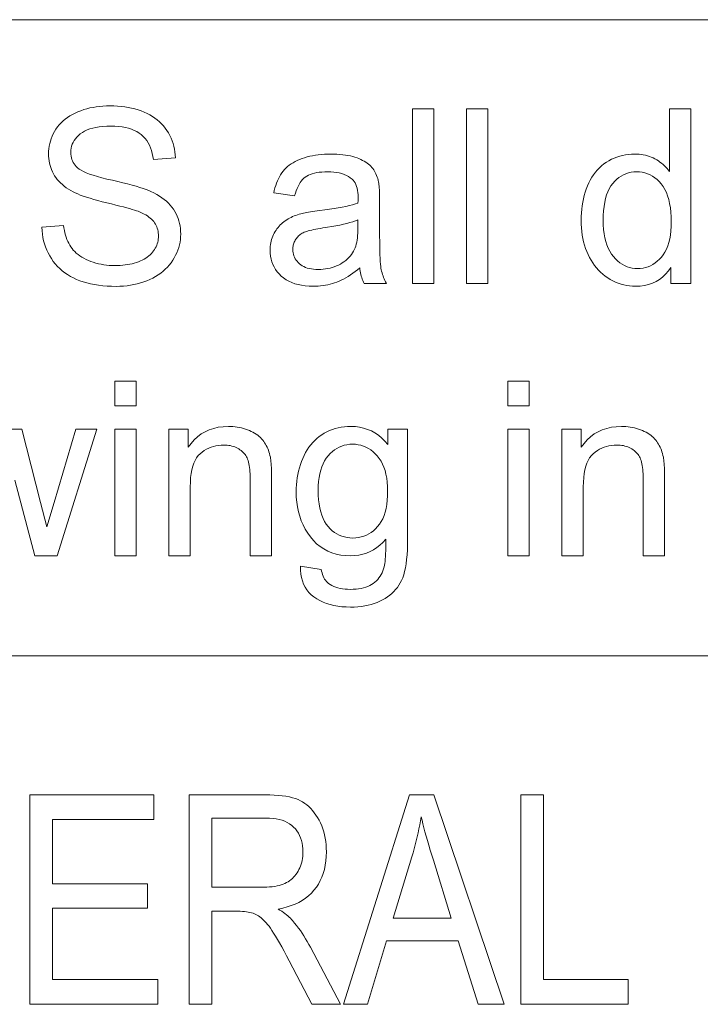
# Model space of a CAD drawing. Extents: x 1 to 211, y 3 to 294.
# Tile 4 of 31: x 95 to 105, y 19 to 33. Entities that reach past the tile are written whole.
import ezdxf

# ---------------------------------------------------------------- set-up
doc = ezdxf.new("R2010")
doc.units = 0

msp = doc.modelspace()

# ---------------------------------------------------------------- linework, layer by layer
at = {"color": 7, "lineweight": 13}
for p, q in [((5.716785, 33.383949), (205.716782, 33.383949)), ((151.955811, 24.273815), (85.904961, 24.273815))]:
    msp.add_line(p, q, dxfattribs=at)
for points in [[(95.279915, 30.410469), (95.591988, 30.437756), (95.597008, 30.400911), (95.60321, 30.365416), (95.610588, 30.331266), (95.619141, 30.298464), (95.628868, 30.26701), (95.639771, 30.236902), (95.651855, 30.208141), (95.665115, 30.180729), (95.67955, 30.154663), (95.69516, 30.129944), (95.712257, 30.106359), (95.73114, 30.083696), (95.751823, 30.061953), (95.774284, 30.041132), (95.798546, 30.021231), (95.824593, 30.002251), (95.852432, 29.98419), (95.882065, 29.967052), (95.913483, 29.950834), (95.946693, 29.935537), (95.981232, 29.921444), (96.016617, 29.908833), (96.052849, 29.897705), (96.089943, 29.888062), (96.127884, 29.879902), (96.166679, 29.873226), (96.206329, 29.868032), (96.246834, 29.864323), (96.288185, 29.862099), (96.330391, 29.861357), (96.367805, 29.861919), (96.404335, 29.863607), (96.43998, 29.866421), (96.474731, 29.870361), (96.508598, 29.875425), (96.54158, 29.881615), (96.573677, 29.888931), (96.604881, 29.897373), (96.635201, 29.90694), (96.664635, 29.917631), (96.692886, 29.929304), (96.71965, 29.941813), (96.744934, 29.955158), (96.76873, 29.969337), (96.791046, 29.984352), (96.811874, 30.000204), (96.831223, 30.01689), (96.849083, 30.034412), (96.865463, 30.052771), (96.880356, 30.071964), (96.893806, 30.091753), (96.905838, 30.111902), (96.916451, 30.132408), (96.925652, 30.153273), (96.933434, 30.174496), (96.939804, 30.196077), (96.944763, 30.218016), (96.948296, 30.240313), (96.950424, 30.262968), (96.951126, 30.28598), (96.950447, 30.309216), (96.948402, 30.331854), (96.944992, 30.353895), (96.940216, 30.37534), (96.934074, 30.396187), (96.926575, 30.416439), (96.917709, 30.436092), (96.907471, 30.455149), (96.895874, 30.47361), (96.882919, 30.491472), (96.868385, 30.508755), (96.852081, 30.525476), (96.834007, 30.541634), (96.814156, 30.55723), (96.792534, 30.572262), (96.769135, 30.586731), (96.743965, 30.600639), (96.717026, 30.613983), (96.688309, 30.626764), (96.657814, 30.638983), (96.635254, 30.647263), (96.607819, 30.65641), (96.5755, 30.66643), (96.538307, 30.677319), (96.496231, 30.689075), (96.449287, 30.701704), (96.397461, 30.715202), (96.340759, 30.729568), (96.279182, 30.744806), (96.212723, 30.760914), (96.145897, 30.777361), (96.083191, 30.793621), (96.024612, 30.809694), (95.970161, 30.825579), (95.919838, 30.841276), (95.873642, 30.856787), (95.831573, 30.872108), (95.793625, 30.887243), (95.759811, 30.902191), (95.730118, 30.91695), (95.695221, 30.936161), (95.662148, 30.956274), (95.630898, 30.977293), (95.601471, 30.999214), (95.573868, 31.022039), (95.548096, 31.045769), (95.524139, 31.070402), (95.502014, 31.09594), (95.481712, 31.122381), (95.463234, 31.149727), (95.446548, 31.177855), (95.431618, 31.20665), (95.418449, 31.236109), (95.407028, 31.266233), (95.397369, 31.297024), (95.389465, 31.328478), (95.383316, 31.360598), (95.378929, 31.393383), (95.376289, 31.426832), (95.375412, 31.460947), (95.376488, 31.498558), (95.379707, 31.535675), (95.385086, 31.572296), (95.392601, 31.608423), (95.402275, 31.644056), (95.414093, 31.679193), (95.428055, 31.713837), (95.444168, 31.747986), (95.462433, 31.781641), (95.482849, 31.8148), (95.505325, 31.84692), (95.529778, 31.877455), (95.556213, 31.906403), (95.584625, 31.933764), (95.615013, 31.959539), (95.647377, 31.98373), (95.681725, 32.006332), (95.718048, 32.027351), (95.756348, 32.046783), (95.796631, 32.064629), (95.838356, 32.08083), (95.881004, 32.095325), (95.924576, 32.108116), (95.96907, 32.119202), (96.014481, 32.128578), (96.060814, 32.136253), (96.10807, 32.142223), (96.156242, 32.146484), (96.205338, 32.149044), (96.255356, 32.149895), (96.310295, 32.149002), (96.363922, 32.146317), (96.416229, 32.141838), (96.467224, 32.135571), (96.516914, 32.127514), (96.565285, 32.117664), (96.612343, 32.106026), (96.658089, 32.092598), (96.702522, 32.077377), (96.745636, 32.060368), (96.787125, 32.041618), (96.826645, 32.021179), (96.864197, 31.999052), (96.899796, 31.975237), (96.933434, 31.949734), (96.965111, 31.922543), (96.994827, 31.893663), (97.022583, 31.863096), (97.048378, 31.830839), (97.072205, 31.796896), (97.094002, 31.761646), (97.113678, 31.725475), (97.131248, 31.688385), (97.146698, 31.650373), (97.160034, 31.611443), (97.171249, 31.571589), (97.180359, 31.530813), (97.187347, 31.489119), (97.19223, 31.446503), (97.194992, 31.402966), (96.8778, 31.379091), (96.871468, 31.425341), (96.862694, 31.469269), (96.851479, 31.51088), (96.83783, 31.550169), (96.821739, 31.587141), (96.803207, 31.621794), (96.782242, 31.654125), (96.758835, 31.684139), (96.732994, 31.711834), (96.704712, 31.737209), (96.673798, 31.760214), (96.640076, 31.780796), (96.603546, 31.798958), (96.564194, 31.814699), (96.522026, 31.828018), (96.477051, 31.838915), (96.42926, 31.847389), (96.378654, 31.853443), (96.325233, 31.857077), (96.268997, 31.858286), (96.210602, 31.857187), (96.155464, 31.853888), (96.103577, 31.848387), (96.054947, 31.840689), (96.009583, 31.830788), (95.967468, 31.818689), (95.928612, 31.80439), (95.893013, 31.787891), (95.860672, 31.769192), (95.831589, 31.748293), (95.805504, 31.725843), (95.782166, 31.702488), (95.761574, 31.67823), (95.743729, 31.653069), (95.72863, 31.627003), (95.71627, 31.600033), (95.706665, 31.572159), (95.699799, 31.543383), (95.695679, 31.5137), (95.694305, 31.483116), (95.695282, 31.45665), (95.698196, 31.431139), (95.703056, 31.406582), (95.709862, 31.38298), (95.718613, 31.360332), (95.729301, 31.338642), (95.741936, 31.317905), (95.756516, 31.298122), (95.773041, 31.279297), (95.791512, 31.261425), (95.81369, 31.243988), (95.842026, 31.226465), (95.876511, 31.208858), (95.91716, 31.191166), (95.963959, 31.173388), (96.016922, 31.155523), (96.076035, 31.137575), (96.141304, 31.119541), (96.212738, 31.101423), (96.290314, 31.083218), (96.368446, 31.065201), (96.441513, 31.047646), (96.509514, 31.03055), (96.572449, 31.013914), (96.630318, 30.99774), (96.683121, 30.982025), (96.730865, 30.96677), (96.773537, 30.951977), (96.81115, 30.937643), (96.843697, 30.923771), (96.886208, 30.903111), (96.926437, 30.881376), (96.964378, 30.858568), (97.000038, 30.834684), (97.033409, 30.809727), (97.064499, 30.783695), (97.0933, 30.75659), (97.11982, 30.728409), (97.144051, 30.699154), (97.166, 30.668825), (97.18576, 30.637491), (97.203445, 30.605217), (97.219055, 30.572006), (97.232574, 30.537857), (97.244019, 30.502769), (97.25338, 30.466745), (97.260666, 30.429783), (97.265862, 30.391882), (97.268982, 30.353043), (97.270027, 30.313267), (97.268883, 30.273592), (97.265457, 30.234379), (97.259743, 30.195625), (97.251747, 30.157331), (97.241463, 30.119499), (97.228889, 30.082127), (97.214035, 30.045216), (97.196899, 30.008764), (97.177475, 29.972773), (97.155769, 29.937243), (97.13192, 29.902727), (97.106071, 29.869781), (97.078232, 29.838402), (97.048401, 29.808594), (97.016571, 29.780354), (96.982742, 29.753683), (96.94693, 29.72858), (96.909111, 29.705048), (96.869301, 29.683083), (96.827492, 29.662687), (96.784149, 29.644056), (96.739738, 29.627386), (96.694244, 29.612679), (96.647682, 29.59993), (96.600044, 29.589144), (96.551331, 29.58032), (96.501549, 29.573456), (96.450684, 29.568552), (96.39875, 29.565611), (96.345741, 29.564631), (96.278969, 29.56562), (96.214394, 29.568586), (96.152023, 29.573532), (96.09185, 29.580456), (96.033882, 29.589357), (95.978104, 29.600237), (95.924538, 29.613096), (95.873161, 29.627932), (95.82399, 29.644747), (95.777016, 29.66354), (95.732132, 29.684319), (95.689224, 29.707092), (95.6483, 29.731863), (95.609352, 29.758627), (95.57238, 29.787388), (95.537384, 29.818144), (95.504372, 29.850895), (95.473335, 29.885639), (95.444275, 29.92238), (95.417191, 29.961117), (95.392342, 30.001371), (95.369957, 30.042665), (95.350044, 30.085001), (95.332611, 30.128376), (95.317642, 30.172791), (95.305153, 30.218246), (95.295135, 30.264742), (95.28759, 30.312277), (95.282516, 30.360853)], [(100.588577, 29.607264), (100.588577, 32.107262), (100.895538, 32.107262), (100.895538, 29.607264)], [(101.364502, 29.607264), (101.364502, 32.107262), (101.671455, 32.107262), (101.671455, 29.607264)], [(104.292534, 29.607264), (104.292534, 29.835777), (104.25647, 29.784582), (104.217163, 29.738777), (104.174606, 29.698362), (104.128822, 29.663334), (104.079796, 29.633696), (104.027527, 29.609446), (103.972015, 29.590586), (103.913269, 29.577114), (103.85128, 29.569031), (103.786057, 29.566336), (103.743088, 29.56753), (103.700821, 29.571112), (103.659256, 29.57708), (103.618385, 29.585436), (103.578217, 29.596178), (103.53875, 29.60931), (103.499977, 29.624828), (103.461906, 29.642735), (103.424538, 29.663027), (103.387863, 29.685709), (103.352356, 29.710529), (103.318489, 29.737244), (103.286255, 29.76585), (103.255669, 29.796349), (103.226707, 29.828743), (103.199387, 29.863028), (103.173706, 29.899206), (103.149666, 29.937277), (103.127258, 29.977242), (103.106483, 30.019098), (103.087532, 30.062542), (103.070572, 30.107264), (103.055603, 30.153265), (103.042633, 30.200544), (103.031662, 30.249104), (103.022682, 30.298941), (103.015701, 30.35006), (103.010712, 30.402454), (103.007721, 30.456129), (103.006721, 30.511084), (103.007629, 30.56481), (103.010338, 30.617529), (103.014854, 30.669243), (103.021187, 30.719952), (103.02932, 30.769653), (103.039261, 30.818348), (103.05101, 30.866037), (103.064568, 30.91272), (103.079933, 30.958397), (103.097107, 31.003069), (103.116089, 31.046204), (103.136871, 31.087276), (103.15947, 31.126286), (103.183868, 31.163233), (103.210083, 31.198114), (103.238098, 31.230934), (103.267929, 31.261688), (103.299561, 31.29038), (103.333, 31.317009), (103.368248, 31.341574), (103.404831, 31.363932), (103.442261, 31.383934), (103.480545, 31.401585), (103.519684, 31.416882), (103.559677, 31.429825), (103.600517, 31.440414), (103.642212, 31.448652), (103.684753, 31.454535), (103.728157, 31.458065), (103.772415, 31.459242), (103.804794, 31.458551), (103.836464, 31.456478), (103.867416, 31.453026), (103.897652, 31.448191), (103.92717, 31.441975), (103.955971, 31.434378), (103.984062, 31.4254), (104.011429, 31.415039), (104.038086, 31.403299), (104.064026, 31.390177), (104.089127, 31.375946), (104.113274, 31.360878), (104.136467, 31.344976), (104.158699, 31.328239), (104.179985, 31.310665), (104.20031, 31.292257), (104.219681, 31.273012), (104.238098, 31.252932), (104.255562, 31.232016), (104.272072, 31.210264), (104.272072, 32.107262), (104.577324, 32.107262), (104.577324, 29.607264)], [(99.834824, 29.83066), (99.80085, 29.802523), (99.767128, 29.776091), (99.733658, 29.751364), (99.700447, 29.728342), (99.667496, 29.707026), (99.634796, 29.687414), (99.602348, 29.669508), (99.57016, 29.653307), (99.538231, 29.638811), (99.506554, 29.626022), (99.474777, 29.614681), (99.442535, 29.604534), (99.409836, 29.595583), (99.376678, 29.587822), (99.343056, 29.581257), (99.308975, 29.575886), (99.274429, 29.571707), (99.239433, 29.568724), (99.203972, 29.566933), (99.168045, 29.566336), (99.109741, 29.567795), (99.054199, 29.572168), (99.001419, 29.579458), (98.951401, 29.589664), (98.904144, 29.602787), (98.859657, 29.618826), (98.817924, 29.637781), (98.778961, 29.659651), (98.742752, 29.684439), (98.709312, 29.712141), (98.678856, 29.742111), (98.651611, 29.773703), (98.627563, 29.806913), (98.60672, 29.841745), (98.589088, 29.878197), (98.574661, 29.916267), (98.563446, 29.955959), (98.555428, 29.997271), (98.550621, 30.040201), (98.549011, 30.084753), (98.549622, 30.111126), (98.551437, 30.137039), (98.554466, 30.162491), (98.558701, 30.187481), (98.564148, 30.212013), (98.570808, 30.236084), (98.578682, 30.259693), (98.587761, 30.282843), (98.598053, 30.305532), (98.60955, 30.327761), (98.62204, 30.349325), (98.635269, 30.37002), (98.649254, 30.389843), (98.663986, 30.408798), (98.679474, 30.426884), (98.695709, 30.444099), (98.712692, 30.460443), (98.730423, 30.47592), (98.748917, 30.490526), (98.76815, 30.504263), (98.78801, 30.517241), (98.808357, 30.52957), (98.829208, 30.54125), (98.850548, 30.552284), (98.872383, 30.56267), (98.894714, 30.572407), (98.917542, 30.581497), (98.940865, 30.589937), (98.964676, 30.597731), (98.988991, 30.604876), (99.007988, 30.609634), (99.028824, 30.614357), (99.051506, 30.619047), (99.076027, 30.623703), (99.102394, 30.628325), (99.1306, 30.632912), (99.160645, 30.637465), (99.192535, 30.641983), (99.226265, 30.646469), (99.261841, 30.650919), (99.334229, 30.659958), (99.402695, 30.669338), (99.467247, 30.679058), (99.52787, 30.689119), (99.584572, 30.699522), (99.637352, 30.710264), (99.686211, 30.72135), (99.73114, 30.732775), (99.772156, 30.744541), (99.80925, 30.756649), (99.80957, 30.768808), (99.80986, 30.780046), (99.81012, 30.790363), (99.810341, 30.799761), (99.810524, 30.808235), (99.810677, 30.81579), (99.810799, 30.822424), (99.810883, 30.828136), (99.810936, 30.832928), (99.810951, 30.8368), (99.810081, 30.873209), (99.807472, 30.9074), (99.803123, 30.939375), (99.797035, 30.969133), (99.789207, 30.996674), (99.77964, 31.021997), (99.768333, 31.045105), (99.755287, 31.065994), (99.740509, 31.084667), (99.723984, 31.101124), (99.699303, 31.12089), (99.672348, 31.138573), (99.643097, 31.154177), (99.611565, 31.1677), (99.577751, 31.179142), (99.541649, 31.188505), (99.503258, 31.195787), (99.462585, 31.200989), (99.419632, 31.204109), (99.37439, 31.205149), (99.332207, 31.20439), (99.292297, 31.202114), (99.254654, 31.198318), (99.219276, 31.193007), (99.186165, 31.186176), (99.155327, 31.17783), (99.126755, 31.167965), (99.100449, 31.156582), (99.076408, 31.143681), (99.054642, 31.129263), (99.034546, 31.112917), (99.015526, 31.094234), (98.997574, 31.073217), (98.980698, 31.049862), (98.964897, 31.024172), (98.950172, 30.996145), (98.936523, 30.965782), (98.92395, 30.933083), (98.912445, 30.898046), (98.902016, 30.860674), (98.601883, 30.901602), (98.610596, 30.9394), (98.620361, 30.975716), (98.631195, 31.010546), (98.643082, 31.043894), (98.656021, 31.075758), (98.670029, 31.106138), (98.685081, 31.135035), (98.701202, 31.162447), (98.718369, 31.188377), (98.736603, 31.212822), (98.756195, 31.235981), (98.777458, 31.258049), (98.8004, 31.279024), (98.825005, 31.298908), (98.85128, 31.317699), (98.879234, 31.335402), (98.908852, 31.352011), (98.940147, 31.367529), (98.973114, 31.381956), (99.007744, 31.395292), (99.043777, 31.407442), (99.08094, 31.418314), (99.119225, 31.427906), (99.15863, 31.43622), (99.199165, 31.443254), (99.240829, 31.449009), (99.283615, 31.453485), (99.32753, 31.456684), (99.372566, 31.458603), (99.418732, 31.459242), (99.464241, 31.458696), (99.508018, 31.457058), (99.550056, 31.45433), (99.590355, 31.45051), (99.628906, 31.445599), (99.665726, 31.439596), (99.700806, 31.432503), (99.734146, 31.424316), (99.765747, 31.415039), (99.795609, 31.404671), (99.82383, 31.393476), (99.850517, 31.381718), (99.875671, 31.369396), (99.899284, 31.356514), (99.921371, 31.343067), (99.941917, 31.329058), (99.960938, 31.314486), (99.978416, 31.299351), (99.994362, 31.283653), (100.008766, 31.267393), (100.022003, 31.250416), (100.034416, 31.232571), (100.046013, 31.213854), (100.056793, 31.194269), (100.06675, 31.173813), (100.07589, 31.152489), (100.084213, 31.130295), (100.091721, 31.107229), (100.098404, 31.083296), (100.104263, 31.058491), (100.107185, 31.04154), (100.109795, 31.022066), (100.112091, 31.000067), (100.11409, 30.975544), (100.115776, 30.948498), (100.117157, 30.918928), (100.118233, 30.886833), (100.119003, 30.852217), (100.119461, 30.815075), (100.119614, 30.775408), (100.119614, 30.366131), (100.119812, 30.28367), (100.120399, 30.207502), (100.121384, 30.137627), (100.122757, 30.074043), (100.124519, 30.016754), (100.126678, 29.965755), (100.129227, 29.921051), (100.132164, 29.882639), (100.135498, 29.850519), (100.139229, 29.824692), (100.143532, 29.802105), (100.148605, 29.779705), (100.154449, 29.757494), (100.161057, 29.73547), (100.168427, 29.713633), (100.176575, 29.691984), (100.185486, 29.670523), (100.19516, 29.649248), (100.205605, 29.628162), (100.21682, 29.607264), (99.896217, 29.607264), (99.887009, 29.626688), (99.878479, 29.646759), (99.870636, 29.667479), (99.86348, 29.688847), (99.856995, 29.710861), (99.851196, 29.733526), (99.846085, 29.756838), (99.841644, 29.780796), (99.837898, 29.805405)], [(103.322205, 30.511084), (103.323677, 30.443262), (103.328072, 30.378956), (103.335403, 30.318161), (103.345673, 30.26088), (103.358871, 30.207109), (103.375, 30.156855), (103.394066, 30.110111), (103.416069, 30.066881), (103.441002, 30.027164), (103.468864, 29.990961), (103.498726, 29.958235), (103.52964, 29.928955), (103.561615, 29.90312), (103.59465, 29.88073), (103.628738, 29.861782), (103.663887, 29.846281), (103.700089, 29.834225), (103.73735, 29.825613), (103.775665, 29.820446), (103.815048, 29.818724), (103.854683, 29.82037), (103.893112, 29.825306), (103.930336, 29.833534), (103.966339, 29.845053), (104.001137, 29.859863), (104.034729, 29.877966), (104.067101, 29.899359), (104.098267, 29.924044), (104.12822, 29.952021), (104.15696, 29.983286), (104.183693, 30.017931), (104.207611, 30.056036), (104.228714, 30.097603), (104.247002, 30.142632), (104.262482, 30.191122), (104.275139, 30.243074), (104.284988, 30.298491), (104.292023, 30.357367), (104.296242, 30.419704), (104.297653, 30.485504), (104.296219, 30.557877), (104.291916, 30.626295), (104.28476, 30.690756), (104.274734, 30.751261), (104.261841, 30.80781), (104.246078, 30.860401), (104.227463, 30.909037), (104.205971, 30.953716), (104.181618, 30.99444), (104.154404, 31.031206), (104.125092, 31.064255), (104.094444, 31.093826), (104.062469, 31.119917), (104.02916, 31.14253), (103.99453, 31.161663), (103.958565, 31.177319), (103.921272, 31.189495), (103.882645, 31.198191), (103.84269, 31.203409), (103.801399, 31.205149), (103.761147, 31.203478), (103.722244, 31.198463), (103.684677, 31.190107), (103.648468, 31.17841), (103.613602, 31.163368), (103.580086, 31.144985), (103.547913, 31.123259), (103.51709, 31.09819), (103.487617, 31.06978), (103.459488, 31.038027), (103.433403, 31.002676), (103.410065, 30.96347), (103.389473, 30.920412), (103.371628, 30.873499), (103.356529, 30.822731), (103.34417, 30.768108), (103.334564, 30.709635), (103.327698, 30.647305), (103.323578, 30.581121)], [(99.80925, 30.516199), (99.774155, 30.502762), (99.73571, 30.489733), (99.693932, 30.477114), (99.648811, 30.464903), (99.600342, 30.453102), (99.548538, 30.441711), (99.493385, 30.430729), (99.434891, 30.420156), (99.373062, 30.409992), (99.307884, 30.400238), (99.271133, 30.394712), (99.236603, 30.389051), (99.204285, 30.383253), (99.174187, 30.377317), (99.146301, 30.371246), (99.120636, 30.36504), (99.097191, 30.358696), (99.075958, 30.352215), (99.056946, 30.345598), (99.040146, 30.338846), (99.024818, 30.331709), (99.010201, 30.323942), (98.996307, 30.315542), (98.983124, 30.306513), (98.970657, 30.296852), (98.958908, 30.28656), (98.947876, 30.275639), (98.937553, 30.264084), (98.927956, 30.2519), (98.919067, 30.239084), (98.910965, 30.225809), (98.903725, 30.212242), (98.897324, 30.198387), (98.891785, 30.184242), (98.887093, 30.169806), (98.883255, 30.155081), (98.880272, 30.140066), (98.878143, 30.12476), (98.876862, 30.109165), (98.876434, 30.093281), (98.877365, 30.069132), (98.880157, 30.045803), (98.884804, 30.023294), (98.891304, 30.001602), (98.899673, 29.980728), (98.909897, 29.960674), (98.921974, 29.941439), (98.935921, 29.923021), (98.951721, 29.905422), (98.969376, 29.888641), (98.988823, 29.873089), (99.009995, 29.859173), (99.03289, 29.846895), (99.05751, 29.836254), (99.083847, 29.82725), (99.111908, 29.819883), (99.141693, 29.814154), (99.173195, 29.810061), (99.206421, 29.807604), (99.241379, 29.806786), (99.276451, 29.807562), (99.310745, 29.809889), (99.344254, 29.81377), (99.376984, 29.819201), (99.40892, 29.826183), (99.440079, 29.834719), (99.470451, 29.844807), (99.500038, 29.856445), (99.528839, 29.869637), (99.556862, 29.884378), (99.583755, 29.900467), (99.609177, 29.9177), (99.633141, 29.936075), (99.655632, 29.955593), (99.676659, 29.976252), (99.69622, 29.998055), (99.71431, 30.021), (99.730942, 30.045088), (99.746101, 30.070318), (99.759796, 30.096691), (99.769188, 30.118484), (99.777596, 30.142258), (99.785011, 30.168007), (99.791443, 30.195736), (99.796883, 30.225443), (99.801331, 30.257128), (99.804794, 30.290791), (99.807266, 30.326431), (99.808754, 30.36405), (99.80925, 30.403648)], [(96.325279, 27.852489), (96.325279, 28.20549), (96.632233, 28.20549), (96.632233, 27.852489)], [(101.956245, 27.852489), (101.956245, 28.20549), (102.263199, 28.20549), (102.263199, 27.852489)], [(96.325279, 25.70549), (96.325279, 27.516541), (96.632233, 27.516541), (96.632233, 25.70549)], [(97.099495, 25.70549), (97.099495, 27.516541), (97.375755, 27.516541), (97.375755, 27.259037), (97.417435, 27.315739), (97.462654, 27.366472), (97.511429, 27.411238), (97.563751, 27.450033), (97.619614, 27.482861), (97.679031, 27.50972), (97.741989, 27.530609), (97.808495, 27.54553), (97.878548, 27.554483), (97.952148, 27.557468), (97.984634, 27.556879), (98.016579, 27.555115), (98.048004, 27.552174), (98.078896, 27.548056), (98.109253, 27.542759), (98.139091, 27.536289), (98.168396, 27.528641), (98.197174, 27.519815), (98.225418, 27.509813), (98.253143, 27.498634), (98.279907, 27.486502), (98.30529, 27.473635), (98.329292, 27.460035), (98.351913, 27.445702), (98.373154, 27.430635), (98.393013, 27.414835), (98.411491, 27.398302), (98.428589, 27.381035), (98.444298, 27.363035), (98.458633, 27.344303), (98.471863, 27.324846), (98.484283, 27.304672), (98.49588, 27.283781), (98.506653, 27.262175), (98.516617, 27.239853), (98.525757, 27.216814), (98.534073, 27.193058), (98.54158, 27.168587), (98.548264, 27.1434), (98.554131, 27.117496), (98.557373, 27.099163), (98.560272, 27.078274), (98.562828, 27.054825), (98.565048, 27.028818), (98.566925, 27.000256), (98.568459, 26.969133), (98.569649, 26.935453), (98.570503, 26.899214), (98.571014, 26.860418), (98.571182, 26.819065), (98.571182, 25.70549), (98.264229, 25.70549), (98.264229, 26.807127), (98.26387, 26.843699), (98.262794, 26.878376), (98.261002, 26.91116), (98.258499, 26.942053), (98.255272, 26.97105), (98.251335, 26.998158), (98.246681, 27.023371), (98.24131, 27.04669), (98.235222, 27.068119), (98.228416, 27.087652), (98.220695, 27.105865), (98.211876, 27.123327), (98.201942, 27.140039), (98.190895, 27.156002), (98.178749, 27.171213), (98.165489, 27.185675), (98.151123, 27.199385), (98.135643, 27.212345), (98.119064, 27.224556), (98.101364, 27.236015), (98.082809, 27.246546), (98.063614, 27.255968), (98.043785, 27.26428), (98.023331, 27.271486), (98.002243, 27.277582), (97.98053, 27.28257), (97.958183, 27.286449), (97.935204, 27.289221), (97.911591, 27.290884), (97.887352, 27.291439), (97.848663, 27.290194), (97.81105, 27.286459), (97.774521, 27.280235), (97.739059, 27.271521), (97.704666, 27.260317), (97.671356, 27.246622), (97.639114, 27.230438), (97.607948, 27.211765), (97.577858, 27.190603), (97.548843, 27.16695), (97.52179, 27.139818), (97.497581, 27.108219), (97.476227, 27.072151), (97.45771, 27.031616), (97.442047, 26.986612), (97.42923, 26.937141), (97.419266, 26.883202), (97.412148, 26.824795), (97.407875, 26.761919), (97.406448, 26.694576), (97.406448, 25.70549)], [(98.98558, 25.555422), (99.284012, 25.511084), (99.288422, 25.484207), (99.294174, 25.458832), (99.301247, 25.434958), (99.309654, 25.412584), (99.319397, 25.39171), (99.33046, 25.372339), (99.342857, 25.354467), (99.356583, 25.338097), (99.371643, 25.323225), (99.388031, 25.309856), (99.41172, 25.293655), (99.43708, 25.27916), (99.464104, 25.266371), (99.492805, 25.255285), (99.523178, 25.245907), (99.555222, 25.238232), (99.588936, 25.232264), (99.624321, 25.228001), (99.661377, 25.225443), (99.700104, 25.22459), (99.741768, 25.225443), (99.781487, 25.228001), (99.81926, 25.232264), (99.855087, 25.238232), (99.888969, 25.245907), (99.920914, 25.255285), (99.950905, 25.266371), (99.978958, 25.27916), (100.005066, 25.293655), (100.029236, 25.309856), (100.051674, 25.327591), (100.072617, 25.346691), (100.092056, 25.367155), (100.110001, 25.388983), (100.126434, 25.412174), (100.141373, 25.436731), (100.154816, 25.462652), (100.166748, 25.489937), (100.177185, 25.518587), (100.186127, 25.548601), (100.190643, 25.569422), (100.194649, 25.594372), (100.198143, 25.623447), (100.201126, 25.656651), (100.203598, 25.693979), (100.205566, 25.735435), (100.207016, 25.781019), (100.207947, 25.830729), (100.208374, 25.884565), (100.20829, 25.94253), (100.167053, 25.897491), (100.12384, 25.857195), (100.078651, 25.82164), (100.031487, 25.790825), (99.982338, 25.76475), (99.931213, 25.743416), (99.878105, 25.726824), (99.823029, 25.714972), (99.765968, 25.707861), (99.706924, 25.70549), (99.633926, 25.708185), (99.564293, 25.716269), (99.498039, 25.72974), (99.435165, 25.7486), (99.375671, 25.77285), (99.31955, 25.802488), (99.2668, 25.837517), (99.21743, 25.877932), (99.17144, 25.923737), (99.128822, 25.97493), (99.089943, 26.029894), (99.055153, 26.087004), (99.02446, 26.146265), (98.997856, 26.207672), (98.975342, 26.271231), (98.956924, 26.336937), (98.942604, 26.404791), (98.932373, 26.474794), (98.926231, 26.546946), (98.924187, 26.621246), (98.925125, 26.672688), (98.92794, 26.723328), (98.932625, 26.773167), (98.939194, 26.822203), (98.947632, 26.870438), (98.957947, 26.917871), (98.970146, 26.964502), (98.984215, 27.010334), (99.00016, 27.055363), (99.017975, 27.09959), (99.037582, 27.142418), (99.058868, 27.183252), (99.081848, 27.222092), (99.106522, 27.258934), (99.132874, 27.293783), (99.160919, 27.326635), (99.190651, 27.357494), (99.222069, 27.386356), (99.25518, 27.413223), (99.289978, 27.438095), (99.326241, 27.460777), (99.363747, 27.48107), (99.402504, 27.498976), (99.442497, 27.514494), (99.483742, 27.527626), (99.52623, 27.538368), (99.569962, 27.546724), (99.614944, 27.552692), (99.661163, 27.556274), (99.708633, 27.557468), (99.771629, 27.554876), (99.832367, 27.5471), (99.890862, 27.53414), (99.947105, 27.515995), (100.001099, 27.492666), (100.052834, 27.464153), (100.102325, 27.430456), (100.149559, 27.391575), (100.19455, 27.347509), (100.237282, 27.29826), (100.237282, 27.516541), (100.520363, 27.516541), (100.520363, 25.951056), (100.519501, 25.868937), (100.516922, 25.791746), (100.512619, 25.719482), (100.506584, 25.652147), (100.498833, 25.589741), (100.489365, 25.532263), (100.478165, 25.479713), (100.465248, 25.432093), (100.450607, 25.3894), (100.43425, 25.351637), (100.416016, 25.317078), (100.395775, 25.284002), (100.37352, 25.252413), (100.349251, 25.222305), (100.322975, 25.19368), (100.294685, 25.16654), (100.264381, 25.140884), (100.232063, 25.116711), (100.197739, 25.094023), (100.161392, 25.072817), (100.123184, 25.053375), (100.08326, 25.035982), (100.041603, 25.020634), (99.99823, 25.007332), (99.953133, 24.996077), (99.906311, 24.986868), (99.857773, 24.979706), (99.80751, 24.97459), (99.755524, 24.971519), (99.701813, 24.970497), (99.638252, 24.971954), (99.577187, 24.97633), (99.518608, 24.98362), (99.462524, 24.993826), (99.40892, 25.006948), (99.357819, 25.022987), (99.309196, 25.041941), (99.263069, 25.063812), (99.219429, 25.088598), (99.178276, 25.116302), (99.140434, 25.146938), (99.10672, 25.180525), (99.077133, 25.21706), (99.051674, 25.256548), (99.030342, 25.298985), (99.013138, 25.344372), (99.000053, 25.392708), (98.991104, 25.443996), (98.986275, 25.498234)], [(101.956245, 25.70549), (101.956245, 27.516541), (102.263199, 27.516541), (102.263199, 25.70549)], [(102.730461, 25.70549), (102.730461, 27.516541), (103.006721, 27.516541), (103.006721, 27.259037), (103.048401, 27.315739), (103.093628, 27.366472), (103.142395, 27.411238), (103.194717, 27.450033), (103.25058, 27.482861), (103.309998, 27.50972), (103.372955, 27.530609), (103.439468, 27.54553), (103.509521, 27.554483), (103.583122, 27.557468), (103.615601, 27.556879), (103.647552, 27.555115), (103.67897, 27.552174), (103.709862, 27.548056), (103.740227, 27.542759), (103.770058, 27.536289), (103.799362, 27.528641), (103.82814, 27.519815), (103.856392, 27.509813), (103.884109, 27.498634), (103.910873, 27.486502), (103.936256, 27.473635), (103.960266, 27.460035), (103.98288, 27.445702), (104.00412, 27.430635), (104.023979, 27.414835), (104.042458, 27.398302), (104.059555, 27.381035), (104.075272, 27.363035), (104.0896, 27.344303), (104.102837, 27.324846), (104.11525, 27.304672), (104.126846, 27.283781), (104.137619, 27.262175), (104.147583, 27.239853), (104.156723, 27.216814), (104.165047, 27.193058), (104.172546, 27.168587), (104.17923, 27.1434), (104.185097, 27.117496), (104.188339, 27.099163), (104.191238, 27.078274), (104.193794, 27.054825), (104.196014, 27.028818), (104.197891, 27.000256), (104.199425, 26.969133), (104.200615, 26.935453), (104.201469, 26.899214), (104.201981, 26.860418), (104.202148, 26.819065), (104.202148, 25.70549), (103.895195, 25.70549), (103.895195, 26.807127), (103.894836, 26.843699), (103.893761, 26.878376), (103.891975, 26.91116), (103.889465, 26.942053), (103.886246, 26.97105), (103.882301, 26.998158), (103.877647, 27.023371), (103.872276, 27.04669), (103.866188, 27.068119), (103.859383, 27.087652), (103.851669, 27.105865), (103.842842, 27.123327), (103.832909, 27.140039), (103.821869, 27.156002), (103.809715, 27.171213), (103.796455, 27.185675), (103.782089, 27.199385), (103.766617, 27.212345), (103.750031, 27.224556), (103.732338, 27.236015), (103.713776, 27.246546), (103.69458, 27.255968), (103.674759, 27.26428), (103.654305, 27.271486), (103.633217, 27.277582), (103.611496, 27.28257), (103.589149, 27.286449), (103.56617, 27.289221), (103.542557, 27.290884), (103.518318, 27.291439), (103.479637, 27.290194), (103.442024, 27.286459), (103.405487, 27.280235), (103.370026, 27.271521), (103.335632, 27.260317), (103.302322, 27.246622), (103.270081, 27.230438), (103.238922, 27.211765), (103.208832, 27.190603), (103.17981, 27.16695), (103.152756, 27.139818), (103.128555, 27.108219), (103.107193, 27.072151), (103.088684, 27.031616), (103.073013, 26.986612), (103.060204, 26.937141), (103.050232, 26.883202), (103.043114, 26.824795), (103.038841, 26.761919), (103.037415, 26.694576), (103.037415, 25.70549)], [(99.23967, 26.643417), (99.241089, 26.57406), (99.245331, 26.50856), (99.252411, 26.446913), (99.262314, 26.389118), (99.275055, 26.33518), (99.290627, 26.285095), (99.309021, 26.238863), (99.330254, 26.196486), (99.354317, 26.157963), (99.38121, 26.123293), (99.410233, 26.092188), (99.440689, 26.064358), (99.47258, 26.039801), (99.505905, 26.018518), (99.540657, 26.000511), (99.576843, 25.985777), (99.614464, 25.974318), (99.653519, 25.966131), (99.694, 25.96122), (99.735916, 25.959583), (99.777527, 25.961212), (99.817772, 25.966097), (99.856651, 25.974239), (99.894173, 25.98564), (99.930328, 26.000298), (99.965111, 26.018211), (99.998535, 26.039383), (100.030594, 26.063812), (100.061295, 26.091497), (100.090622, 26.12244), (100.117844, 26.156862), (100.142197, 26.194984), (100.163681, 26.236809), (100.182304, 26.282331), (100.198059, 26.331556), (100.210953, 26.384481), (100.220978, 26.441105), (100.228142, 26.501431), (100.232437, 26.565458), (100.233871, 26.633184), (100.232399, 26.698055), (100.227974, 26.759651), (100.220596, 26.817972), (100.210266, 26.87302), (100.196991, 26.924795), (100.180771, 26.973293), (100.161591, 27.018518), (100.139465, 27.060471), (100.114388, 27.099146), (100.086365, 27.134548), (100.056252, 27.166626), (100.024933, 27.195326), (99.992409, 27.22065), (99.958664, 27.242598), (99.923714, 27.261169), (99.887558, 27.276363), (99.850182, 27.288181), (99.8116, 27.296623), (99.771805, 27.301687), (99.730804, 27.303375), (99.690491, 27.301712), (99.651405, 27.296724), (99.613541, 27.288412), (99.576912, 27.276772), (99.541512, 27.261808), (99.507339, 27.243519), (99.474388, 27.221903), (99.442673, 27.196964), (99.412178, 27.168697), (99.382919, 27.137106), (99.355698, 27.102242), (99.331345, 27.064154), (99.30986, 27.022842), (99.291237, 26.978308), (99.275482, 26.93055), (99.262589, 26.87957), (99.252563, 26.825365), (99.245399, 26.767939), (99.241104, 26.707289)], [(95.106003, 19.280666), (95.106003, 22.280666), (96.884308, 22.280666), (96.884308, 21.926641), (95.431381, 21.926641), (95.431381, 21.007814), (96.792221, 21.007814), (96.792221, 20.655836), (95.431381, 20.655836), (95.431381, 19.634691), (96.941612, 19.634691), (96.941612, 19.280666)], [(97.389771, 19.280666), (97.389771, 22.280666), (98.480492, 22.280666), (98.54705, 22.279827), (98.610023, 22.277309), (98.669426, 22.273115), (98.725235, 22.267242), (98.777473, 22.259691), (98.826126, 22.250462), (98.871193, 22.239553), (98.912689, 22.226969), (98.950592, 22.212706), (98.984924, 22.196764), (99.016876, 22.178869), (99.047668, 22.158743), (99.077286, 22.136387), (99.105743, 22.111799), (99.133034, 22.08498), (99.159149, 22.055933), (99.184113, 22.024652), (99.207901, 21.991144), (99.230522, 21.955404), (99.251976, 21.917433), (99.271805, 21.877724), (99.289551, 21.836765), (99.305206, 21.794558), (99.318771, 21.751102), (99.330254, 21.7064), (99.339645, 21.660448), (99.346954, 21.613249), (99.352165, 21.5648), (99.355301, 21.515104), (99.356346, 21.464159), (99.354568, 21.397509), (99.349258, 21.333435), (99.340408, 21.271942), (99.328018, 21.213026), (99.312088, 21.156689), (99.292618, 21.10293), (99.269608, 21.05175), (99.243057, 21.003149), (99.212967, 20.957127), (99.179329, 20.913681), (99.142319, 20.87306), (99.102097, 20.83551), (99.05867, 20.801027), (99.012016, 20.769615), (98.962158, 20.741274), (98.909088, 20.716), (98.852798, 20.693798), (98.793304, 20.674664), (98.730591, 20.6586), (98.664665, 20.645605), (98.691429, 20.629213), (98.716888, 20.612782), (98.741035, 20.596308), (98.76387, 20.579794), (98.7854, 20.563238), (98.805618, 20.546642), (98.824532, 20.530005), (98.842125, 20.513327), (98.858414, 20.496607), (98.873398, 20.479847), (98.902107, 20.44508), (98.930122, 20.409534), (98.957443, 20.373211), (98.984062, 20.336109), (99.009995, 20.298231), (99.035225, 20.259575), (99.059761, 20.22014), (99.083603, 20.17993), (99.106743, 20.138941), (99.129196, 20.097174), (99.558937, 19.280666), (99.149658, 19.280666), (98.822235, 19.904814), (98.785103, 19.975679), (98.749832, 20.041758), (98.716431, 20.103046), (98.684883, 20.159548), (98.655197, 20.21126), (98.62738, 20.258183), (98.601418, 20.300318), (98.577324, 20.337666), (98.555092, 20.370222), (98.534721, 20.397993), (98.515343, 20.422539), (98.496086, 20.445427), (98.476952, 20.46666), (98.457939, 20.486233), (98.439049, 20.504148), (98.420288, 20.520407), (98.401642, 20.535007), (98.383125, 20.547951), (98.364731, 20.559237), (98.346451, 20.568865), (98.327515, 20.577225), (98.307121, 20.584705), (98.285278, 20.591305), (98.261978, 20.597023), (98.237228, 20.601864), (98.211021, 20.605824), (98.183365, 20.608902), (98.154259, 20.611103), (98.123695, 20.612423), (98.091675, 20.612864), (97.715141, 20.612864), (97.715141, 19.280666)], [(99.601906, 19.280666), (100.54734, 22.280666), (100.89727, 22.280666), (101.904091, 19.280666), (101.531647, 19.280666), (101.245155, 20.18926), (100.217873, 20.18926), (99.947746, 19.280666)], [(102.143517, 19.280666), (102.143517, 22.280666), (102.468895, 22.280666), (102.468895, 19.634691), (103.680351, 19.634691), (103.680351, 19.280666)], [(97.715141, 20.956656), (98.415009, 20.956656), (98.45974, 20.957209), (98.502266, 20.958866), (98.54258, 20.961628), (98.580681, 20.965496), (98.616577, 20.970469), (98.650261, 20.976547), (98.681732, 20.983728), (98.710999, 20.992018), (98.738045, 21.00141), (98.762894, 21.011908), (98.78614, 21.023592), (98.808403, 21.036547), (98.829681, 21.050768), (98.849983, 21.066259), (98.869301, 21.083019), (98.887642, 21.101048), (98.904991, 21.120346), (98.921364, 21.140911), (98.936752, 21.162746), (98.951157, 21.18585), (98.964378, 21.209978), (98.976204, 21.234882), (98.986641, 21.260563), (98.995689, 21.287024), (99.003342, 21.31426), (99.009605, 21.342276), (99.014473, 21.371069), (99.017952, 21.400639), (99.020042, 21.430986), (99.020737, 21.462112), (99.019409, 21.506571), (99.015411, 21.549084), (99.008766, 21.589653), (98.999451, 21.628279), (98.98748, 21.664961), (98.972855, 21.699697), (98.955559, 21.732491), (98.935608, 21.76334), (98.912994, 21.792246), (98.887718, 21.819206), (98.859833, 21.843897), (98.829361, 21.865986), (98.79631, 21.885479), (98.760681, 21.902372), (98.722473, 21.916666), (98.681694, 21.92836), (98.638329, 21.937456), (98.592384, 21.943954), (98.543869, 21.947853), (98.492767, 21.949152), (97.715141, 21.949152)], [(100.312004, 20.51259), (101.144882, 20.51259), (100.889084, 21.343422), (100.865982, 21.418524), (100.844147, 21.490761), (100.823578, 21.560135), (100.804283, 21.626642), (100.786255, 21.690285), (100.769493, 21.751062), (100.754005, 21.808975), (100.739777, 21.864021), (100.72683, 21.916204), (100.715141, 21.965523), (100.705338, 21.907856), (100.694763, 21.850271), (100.683403, 21.792767), (100.671265, 21.735346), (100.658356, 21.678005), (100.644669, 21.620749), (100.630196, 21.563572), (100.614952, 21.506477), (100.59893, 21.449465), (100.58213, 21.392536)]]:
    msp.add_lwpolyline(points, close=True, dxfattribs=at)
msp.add_lwpolyline([(94.676231, 27.516541), (94.991714, 27.516541), (95.262863, 26.466063), (95.353241, 26.119883), (95.457268, 26.469473), (95.767639, 27.516541), (96.066071, 27.516541), (95.499901, 25.70549), (95.181007, 25.70549), (94.892807, 26.790073)], dxfattribs=at)

doc.saveas('drawing.dxf')
